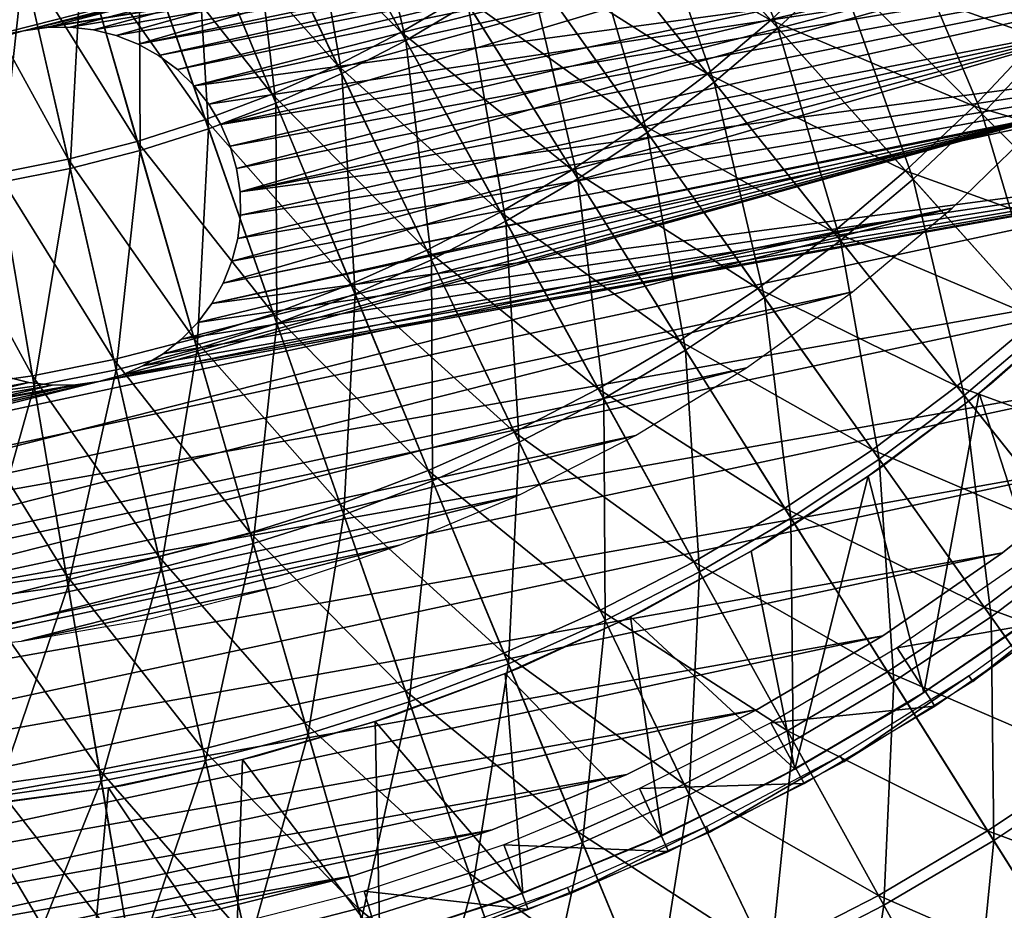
# Model space of a CAD drawing. Header units: millimetres. Extents: x -63 to 63, y -63 to 63.
# Tile 53 of 107: x 3 to 17, y -28 to -16. Entities that reach past the tile are written whole.
import ezdxf

# ---------------------------------------------------------------- set-up
doc = ezdxf.new("R2010")
doc.units = ezdxf.units.MM
doc.header["$LTSCALE"] = 106.095679
for name, color, linetype in [('12', 7, 'CONTINUOUS'), ('14', 7, 'CONTINUOUS'), ('16', 7, 'CONTINUOUS'), ('18', 7, 'CONTINUOUS'), ('2', 7, 'CONTINUOUS'), ('21', 7, 'CONTINUOUS'), ('24', 7, 'CONTINUOUS'), ('25', 7, 'CONTINUOUS'), ('4', 7, 'CONTINUOUS'), ('6', 7, 'CONTINUOUS')]:
    doc.layers.add(name, color=color, linetype=linetype)

msp = doc.modelspace()

# ---------------------------------------------------------------- linework, layer by layer
at = {"layer": '12', "linetype": 'Continuous'}
for points in [[(7.387, -13.366, 14.473), (8.125, -12.931, 14.473), (8.831, -15.978, 13.614), (7.387, -13.366, 14.473)], [(8.831, -15.978, 13.614), (8.125, -12.931, 14.473), (9.713, -15.457, 13.614), (8.831, -15.978, 13.614)], [(12.165, -13.612, 13.614), (12.909, -12.909, 13.614), (14.121, -15.801, 12.603), (12.165, -13.612, 13.614)], [(14.121, -15.801, 12.603), (12.909, -12.909, 13.614), (14.985, -14.985, 12.603), (14.121, -15.801, 12.603)], [(15.801, -14.121, 12.603), (16.568, -13.213, 12.603), (17.949, -16.04, 11.442), (15.801, -14.121, 12.603)], [(17.949, -16.04, 11.442), (16.568, -13.213, 12.603), (18.82, -15.009, 11.442), (17.949, -16.04, 11.442)], [(6.626, -13.759, 14.473), (7.387, -13.366, 14.473), (7.921, -16.448, 13.614), (6.626, -13.759, 14.473)], [(7.921, -16.448, 13.614), (7.387, -13.366, 14.473), (8.831, -15.978, 13.614), (7.921, -16.448, 13.614)], [(11.382, -14.273, 13.614), (12.165, -13.612, 13.614), (13.213, -16.568, 12.603), (11.382, -14.273, 13.614)], [(13.213, -16.568, 12.603), (12.165, -13.612, 13.614), (14.121, -15.801, 12.603), (13.213, -16.568, 12.603)], [(5.844, -14.109, 14.473), (6.626, -13.759, 14.473), (6.986, -16.866, 13.614), (5.844, -14.109, 14.473)], [(6.986, -16.866, 13.614), (6.626, -13.759, 14.473), (7.921, -16.448, 13.614), (6.986, -16.866, 13.614)], [(5.044, -14.415, 14.473), (5.844, -14.109, 14.473), (6.029, -17.231, 13.614), (5.044, -14.415, 14.473)], [(6.029, -17.231, 13.614), (5.844, -14.109, 14.473), (6.986, -16.866, 13.614), (6.029, -17.231, 13.614)], [(14.985, -14.985, 12.603), (15.801, -14.121, 12.603), (17.022, -17.022, 11.442), (14.985, -14.985, 12.603)], [(17.022, -17.022, 11.442), (15.801, -14.121, 12.603), (17.949, -16.04, 11.442), (17.022, -17.022, 11.442)], [(10.564, -14.889, 13.614), (11.382, -14.273, 13.614), (12.263, -17.283, 12.603), (10.564, -14.889, 13.614)], [(12.263, -17.283, 12.603), (11.382, -14.273, 13.614), (13.213, -16.568, 12.603), (12.263, -17.283, 12.603)], [(4.228, -14.675, 14.473), (5.044, -14.415, 14.473), (5.054, -17.542, 13.614), (4.228, -14.675, 14.473)], [(5.054, -17.542, 13.614), (5.044, -14.415, 14.473), (6.029, -17.231, 13.614), (5.054, -17.542, 13.614)], [(3.398, -14.889, 14.473), (4.228, -14.675, 14.473), (4.062, -17.798, 13.614), (3.398, -14.889, 14.473)], [(4.062, -17.798, 13.614), (4.228, -14.675, 14.473), (5.054, -17.542, 13.614), (4.062, -17.798, 13.614)], [(2.558, -15.056, 14.473), (3.398, -14.889, 14.473), (3.058, -17.998, 13.614), (2.558, -15.056, 14.473)], [(3.058, -17.998, 13.614), (3.398, -14.889, 14.473), (4.062, -17.798, 13.614), (3.058, -17.998, 13.614)], [(9.713, -15.457, 13.614), (10.564, -14.889, 13.614), (11.275, -17.943, 12.603), (9.713, -15.457, 13.614)], [(11.275, -17.943, 12.603), (10.564, -14.889, 13.614), (12.263, -17.283, 12.603), (11.275, -17.943, 12.603)], [(14.121, -15.801, 12.603), (14.985, -14.985, 12.603), (16.04, -17.949, 11.442), (14.121, -15.801, 12.603)], [(16.04, -17.949, 11.442), (14.985, -14.985, 12.603), (17.022, -17.022, 11.442), (16.04, -17.949, 11.442)], [(8.831, -15.978, 13.614), (9.713, -15.457, 13.614), (10.251, -18.547, 12.603), (8.831, -15.978, 13.614)], [(10.251, -18.547, 12.603), (9.713, -15.457, 13.614), (11.275, -17.943, 12.603), (10.251, -18.547, 12.603)], [(13.213, -16.568, 12.603), (14.121, -15.801, 12.603), (15.009, -18.82, 11.442), (13.213, -16.568, 12.603)], [(15.009, -18.82, 11.442), (14.121, -15.801, 12.603), (16.04, -17.949, 11.442), (15.009, -18.82, 11.442)], [(7.921, -16.448, 13.614), (8.831, -15.978, 13.614), (9.195, -19.093, 12.603), (7.921, -16.448, 13.614)], [(9.195, -19.093, 12.603), (8.831, -15.978, 13.614), (10.251, -18.547, 12.603), (9.195, -19.093, 12.603)], [(17.022, -17.022, 11.442), (17.949, -16.04, 11.442), (19.014, -19.014, 10.136), (17.022, -17.022, 11.442)], [(6.986, -16.866, 13.614), (7.921, -16.448, 13.614), (8.11, -19.579, 12.603), (6.986, -16.866, 13.614)], [(8.11, -19.579, 12.603), (7.921, -16.448, 13.614), (9.195, -19.093, 12.603), (8.11, -19.579, 12.603)], [(12.263, -17.283, 12.603), (13.213, -16.568, 12.603), (13.93, -19.632, 11.442), (12.263, -17.283, 12.603)], [(13.93, -19.632, 11.442), (13.213, -16.568, 12.603), (15.009, -18.82, 11.442), (13.93, -19.632, 11.442)], [(6.029, -17.231, 13.614), (6.986, -16.866, 13.614), (6.999, -20.002, 12.603), (6.029, -17.231, 13.614)], [(6.999, -20.002, 12.603), (6.986, -16.866, 13.614), (8.11, -19.579, 12.603), (6.999, -20.002, 12.603)], [(16.04, -17.949, 11.442), (17.022, -17.022, 11.442), (17.918, -20.05, 10.136), (16.04, -17.949, 11.442)], [(17.918, -20.05, 10.136), (17.022, -17.022, 11.442), (19.014, -19.014, 10.136), (17.918, -20.05, 10.136)], [(5.054, -17.542, 13.614), (6.029, -17.231, 13.614), (5.867, -20.363, 12.603), (5.054, -17.542, 13.614)], [(5.867, -20.363, 12.603), (6.029, -17.231, 13.614), (6.999, -20.002, 12.603), (5.867, -20.363, 12.603)], [(11.275, -17.943, 12.603), (12.263, -17.283, 12.603), (12.807, -20.382, 11.442), (11.275, -17.943, 12.603)], [(12.807, -20.382, 11.442), (12.263, -17.283, 12.603), (13.93, -19.632, 11.442), (12.807, -20.382, 11.442)], [(4.062, -17.798, 13.614), (5.054, -17.542, 13.614), (4.716, -20.66, 12.603), (4.062, -17.798, 13.614)], [(4.716, -20.66, 12.603), (5.054, -17.542, 13.614), (5.867, -20.363, 12.603), (4.716, -20.66, 12.603)], [(3.058, -17.998, 13.614), (4.062, -17.798, 13.614), (3.55, -20.892, 12.603), (3.058, -17.998, 13.614)], [(3.55, -20.892, 12.603), (4.062, -17.798, 13.614), (4.716, -20.66, 12.603), (3.55, -20.892, 12.603)], [(2.373, -21.058, 12.603), (3.058, -17.998, 13.614), (3.55, -20.892, 12.603), (2.373, -21.058, 12.603)], [(10.251, -18.547, 12.603), (11.275, -17.943, 12.603), (11.644, -21.068, 11.442), (10.251, -18.547, 12.603)], [(11.644, -21.068, 11.442), (11.275, -17.943, 12.603), (12.807, -20.382, 11.442), (11.644, -21.068, 11.442)], [(15.009, -18.82, 11.442), (16.04, -17.949, 11.442), (16.765, -21.023, 10.136), (15.009, -18.82, 11.442)], [(16.765, -21.023, 10.136), (16.04, -17.949, 11.442), (17.918, -20.05, 10.136), (16.765, -21.023, 10.136)], [(9.195, -19.093, 12.603), (10.251, -18.547, 12.603), (10.444, -21.688, 11.442), (9.195, -19.093, 12.603)], [(10.444, -21.688, 11.442), (10.251, -18.547, 12.603), (11.644, -21.068, 11.442), (10.444, -21.688, 11.442)], [(13.93, -19.632, 11.442), (15.009, -18.82, 11.442), (15.56, -21.93, 10.136), (13.93, -19.632, 11.442)], [(15.56, -21.93, 10.136), (15.009, -18.82, 11.442), (16.765, -21.023, 10.136), (15.56, -21.93, 10.136)], [(8.11, -19.579, 12.603), (9.195, -19.093, 12.603), (9.212, -22.24, 11.442), (8.11, -19.579, 12.603)], [(9.212, -22.24, 11.442), (9.195, -19.093, 12.603), (10.444, -21.688, 11.442), (9.212, -22.24, 11.442)], [(6.999, -20.002, 12.603), (8.11, -19.579, 12.603), (7.951, -22.721, 11.442), (6.999, -20.002, 12.603)], [(7.951, -22.721, 11.442), (8.11, -19.579, 12.603), (9.212, -22.24, 11.442), (7.951, -22.721, 11.442)], [(12.807, -20.382, 11.442), (13.93, -19.632, 11.442), (14.306, -22.768, 10.136), (12.807, -20.382, 11.442)], [(14.306, -22.768, 10.136), (13.93, -19.632, 11.442), (15.56, -21.93, 10.136), (14.306, -22.768, 10.136)], [(5.867, -20.363, 12.603), (6.999, -20.002, 12.603), (6.664, -23.131, 11.442), (5.867, -20.363, 12.603)], [(6.664, -23.131, 11.442), (6.999, -20.002, 12.603), (7.951, -22.721, 11.442), (6.664, -23.131, 11.442)], [(16.765, -21.023, 10.136), (17.918, -20.05, 10.136), (18.478, -23.17, 8.688), (16.765, -21.023, 10.136)], [(4.716, -20.66, 12.603), (5.867, -20.363, 12.603), (5.357, -23.469, 11.442), (4.716, -20.66, 12.603)], [(5.357, -23.469, 11.442), (5.867, -20.363, 12.603), (6.664, -23.131, 11.442), (5.357, -23.469, 11.442)], [(11.644, -21.068, 11.442), (12.807, -20.382, 11.442), (13.007, -23.534, 10.136), (11.644, -21.068, 11.442)], [(13.007, -23.534, 10.136), (12.807, -20.382, 11.442), (14.306, -22.768, 10.136), (13.007, -23.534, 10.136)], [(3.55, -20.892, 12.603), (4.716, -20.66, 12.603), (4.032, -23.732, 11.442), (3.55, -20.892, 12.603)], [(4.032, -23.732, 11.442), (4.716, -20.66, 12.603), (5.357, -23.469, 11.442), (4.032, -23.732, 11.442)], [(2.373, -21.058, 12.603), (3.55, -20.892, 12.603), (2.695, -23.921, 11.442), (2.373, -21.058, 12.603)], [(2.695, -23.921, 11.442), (3.55, -20.892, 12.603), (4.032, -23.732, 11.442), (2.695, -23.921, 11.442)], [(10.444, -21.688, 11.442), (11.644, -21.068, 11.442), (11.667, -24.226, 10.136), (10.444, -21.688, 11.442)], [(11.667, -24.226, 10.136), (11.644, -21.068, 11.442), (13.007, -23.534, 10.136), (11.667, -24.226, 10.136)], [(15.56, -21.93, 10.136), (16.765, -21.023, 10.136), (17.149, -24.17, 8.688), (15.56, -21.93, 10.136)], [(17.149, -24.17, 8.688), (16.765, -21.023, 10.136), (18.478, -23.17, 8.688), (17.149, -24.17, 8.688)], [(9.212, -22.24, 11.442), (10.444, -21.688, 11.442), (10.29, -24.842, 10.136), (9.212, -22.24, 11.442)], [(10.29, -24.842, 10.136), (10.444, -21.688, 11.442), (11.667, -24.226, 10.136), (10.29, -24.842, 10.136)], [(14.306, -22.768, 10.136), (15.56, -21.93, 10.136), (15.767, -25.093, 8.688), (14.306, -22.768, 10.136)], [(15.767, -25.093, 8.688), (15.56, -21.93, 10.136), (17.149, -24.17, 8.688), (15.767, -25.093, 8.688)], [(7.951, -22.721, 11.442), (9.212, -22.24, 11.442), (8.881, -25.38, 10.136), (7.951, -22.721, 11.442)], [(8.881, -25.38, 10.136), (9.212, -22.24, 11.442), (10.29, -24.842, 10.136), (8.881, -25.38, 10.136)], [(6.664, -23.131, 11.442), (7.951, -22.721, 11.442), (7.444, -25.838, 10.136), (6.664, -23.131, 11.442)], [(7.444, -25.838, 10.136), (7.951, -22.721, 11.442), (8.881, -25.38, 10.136), (7.444, -25.838, 10.136)], [(13.007, -23.534, 10.136), (14.306, -22.768, 10.136), (14.335, -25.938, 8.688), (13.007, -23.534, 10.136)], [(14.335, -25.938, 8.688), (14.306, -22.768, 10.136), (15.767, -25.093, 8.688), (14.335, -25.938, 8.688)], [(5.357, -23.469, 11.442), (6.664, -23.131, 11.442), (5.983, -26.215, 10.136), (5.357, -23.469, 11.442)], [(5.983, -26.215, 10.136), (6.664, -23.131, 11.442), (7.444, -25.838, 10.136), (5.983, -26.215, 10.136)], [(17.149, -24.17, 8.688), (18.478, -23.17, 8.688), (18.694, -26.346, 7.1), (17.149, -24.17, 8.688)], [(4.032, -23.732, 11.442), (5.357, -23.469, 11.442), (4.504, -26.509, 10.136), (4.032, -23.732, 11.442)], [(4.504, -26.509, 10.136), (5.357, -23.469, 11.442), (5.983, -26.215, 10.136), (4.504, -26.509, 10.136)], [(11.667, -24.226, 10.136), (13.007, -23.534, 10.136), (12.859, -26.701, 8.688), (11.667, -24.226, 10.136)], [(12.859, -26.701, 8.688), (13.007, -23.534, 10.136), (14.335, -25.938, 8.688), (12.859, -26.701, 8.688)], [(2.695, -23.921, 11.442), (4.032, -23.732, 11.442), (3.011, -26.72, 10.136), (2.695, -23.921, 11.442)], [(3.011, -26.72, 10.136), (4.032, -23.732, 11.442), (4.504, -26.509, 10.136), (3.011, -26.72, 10.136)], [(15.767, -25.093, 8.688), (17.149, -24.17, 8.688), (17.187, -27.353, 7.1), (15.767, -25.093, 8.688)], [(17.187, -27.353, 7.1), (17.149, -24.17, 8.688), (18.694, -26.346, 7.1), (17.187, -27.353, 7.1)], [(10.29, -24.842, 10.136), (11.667, -24.226, 10.136), (11.341, -27.38, 8.688), (10.29, -24.842, 10.136)], [(11.341, -27.38, 8.688), (11.667, -24.226, 10.136), (12.859, -26.701, 8.688), (11.341, -27.38, 8.688)], [(8.881, -25.38, 10.136), (10.29, -24.842, 10.136), (9.788, -27.973, 8.688), (8.881, -25.38, 10.136)], [(9.788, -27.973, 8.688), (10.29, -24.842, 10.136), (11.341, -27.38, 8.688), (9.788, -27.973, 8.688)], [(14.335, -25.938, 8.688), (15.767, -25.093, 8.688), (15.626, -28.274, 7.1), (14.335, -25.938, 8.688)], [(15.626, -28.274, 7.1), (15.767, -25.093, 8.688), (17.187, -27.353, 7.1), (15.626, -28.274, 7.1)], [(7.444, -25.838, 10.136), (8.881, -25.38, 10.136), (8.204, -28.478, 8.688), (7.444, -25.838, 10.136)], [(8.204, -28.478, 8.688), (8.881, -25.38, 10.136), (9.788, -27.973, 8.688), (8.204, -28.478, 8.688)], [(5.983, -26.215, 10.136), (7.444, -25.838, 10.136), (6.595, -28.893, 8.688), (5.983, -26.215, 10.136)], [(6.595, -28.893, 8.688), (7.444, -25.838, 10.136), (8.204, -28.478, 8.688), (6.595, -28.893, 8.688)], [(12.859, -26.701, 8.688), (14.335, -25.938, 8.688), (14.016, -29.106, 7.1), (12.859, -26.701, 8.688)], [(14.016, -29.106, 7.1), (14.335, -25.938, 8.688), (15.626, -28.274, 7.1), (14.016, -29.106, 7.1)], [(4.504, -26.509, 10.136), (5.983, -26.215, 10.136), (4.964, -29.217, 8.688), (4.504, -26.509, 10.136)], [(4.964, -29.217, 8.688), (5.983, -26.215, 10.136), (6.595, -28.893, 8.688), (4.964, -29.217, 8.688)], [(17.187, -27.353, 7.1), (18.694, -26.346, 7.1), (18.562, -29.541, 5.378), (17.187, -27.353, 7.1)], [(3.011, -26.72, 10.136), (4.504, -26.509, 10.136), (3.318, -29.45, 8.688), (3.011, -26.72, 10.136)], [(3.318, -29.45, 8.688), (4.504, -26.509, 10.136), (4.964, -29.217, 8.688), (3.318, -29.45, 8.688)], [(11.341, -27.38, 8.688), (12.859, -26.701, 8.688), (12.362, -29.846, 7.1), (11.341, -27.38, 8.688)], [(12.362, -29.846, 7.1), (12.859, -26.701, 8.688), (14.016, -29.106, 7.1), (12.362, -29.846, 7.1)], [(9.788, -27.973, 8.688), (11.341, -27.38, 8.688), (10.67, -30.492, 7.1), (9.788, -27.973, 8.688)], [(10.67, -30.492, 7.1), (11.341, -27.38, 8.688), (12.362, -29.846, 7.1), (10.67, -30.492, 7.1)], [(15.626, -28.274, 7.1), (17.187, -27.353, 7.1), (16.876, -30.535, 5.378), (15.626, -28.274, 7.1)], [(16.876, -30.535, 5.378), (17.187, -27.353, 7.1), (18.562, -29.541, 5.378), (16.876, -30.535, 5.378)], [(8.204, -28.478, 8.688), (9.788, -27.973, 8.688), (8.943, -31.042, 7.1), (8.204, -28.478, 8.688)], [(8.943, -31.042, 7.1), (9.788, -27.973, 8.688), (10.67, -30.492, 7.1), (8.943, -31.042, 7.1)], [(14.016, -29.106, 7.1), (15.626, -28.274, 7.1), (15.138, -31.434, 5.378), (14.016, -29.106, 7.1)], [(15.138, -31.434, 5.378), (15.626, -28.274, 7.1), (16.876, -30.535, 5.378), (15.138, -31.434, 5.378)]]:
    msp.add_3dface(points, dxfattribs=at)
at = {"layer": '14', "color": 251, "linetype": 'Continuous', "true_color": 0x4c4c4c}
for points in [[(17.959, -24.026, -236), (17.761, -24.178, -36), (16.196, -25.248, -236), (17.959, -24.026, -236)], [(17.761, -24.178, -36), (15.997, -25.379, -36), (16.196, -25.248, -236), (17.761, -24.178, -36)], [(16.196, -25.248, -236), (15.997, -25.379, -36), (14.361, -26.338, -236), (16.196, -25.248, -236)], [(15.997, -25.379, -36), (14.153, -26.452, -36), (14.361, -26.338, -236), (15.997, -25.379, -36)], [(14.361, -26.338, -236), (14.153, -26.452, -36), (12.468, -27.285, -236), (14.361, -26.338, -236)], [(14.153, -26.452, -36), (12.24, -27.389, -36), (12.468, -27.285, -236), (14.153, -26.452, -36)], [(12.468, -27.285, -236), (12.24, -27.389, -36), (10.493, -28.102, -236), (12.468, -27.285, -236)], [(12.24, -27.389, -36), (10.268, -28.188, -36), (10.493, -28.102, -236), (12.24, -27.389, -36)], [(10.493, -28.102, -236), (10.268, -28.188, -36), (8.464, -28.779, -236), (10.493, -28.102, -236)], [(10.268, -28.188, -36), (8.245, -28.845, -36), (8.464, -28.779, -236), (10.268, -28.188, -36)]]:
    msp.add_3dface(points, dxfattribs=at)
at = {"layer": '16', "color": 251, "linetype": 'Continuous', "true_color": 0x4c4c4c}
for points in [[(18.613, -19.559, -36), (18.455, -19.708, -236), (17.145, -20.858, -36), (18.613, -19.559, -36)], [(18.455, -19.708, -236), (16.981, -20.99, -236), (17.145, -20.858, -36), (18.455, -19.708, -236)], [(16.981, -20.99, -236), (15.402, -22.172, -236), (15.583, -22.05, -36), (16.981, -20.99, -236)], [(17.145, -20.858, -36), (16.981, -20.99, -236), (15.583, -22.05, -36), (17.145, -20.858, -36)], [(15.583, -22.05, -36), (15.402, -22.172, -236), (13.937, -23.125, -36), (15.583, -22.05, -36)], [(15.402, -22.172, -236), (13.742, -23.239, -236), (13.937, -23.125, -36), (15.402, -22.172, -236)], [(13.937, -23.125, -36), (13.742, -23.239, -236), (12.219, -24.077, -36), (13.937, -23.125, -36)], [(13.742, -23.239, -236), (12.026, -24.174, -236), (12.219, -24.077, -36), (13.742, -23.239, -236)], [(12.026, -24.174, -236), (10.244, -24.98, -236), (10.438, -24.901, -36), (12.026, -24.174, -236)], [(12.219, -24.077, -36), (12.026, -24.174, -236), (10.438, -24.901, -36), (12.219, -24.077, -36)], [(10.438, -24.901, -36), (10.244, -24.98, -236), (8.603, -25.593, -36), (10.438, -24.901, -36)], [(10.244, -24.98, -236), (8.396, -25.659, -236), (8.603, -25.593, -36), (10.244, -24.98, -236)], [(8.603, -25.593, -36), (8.396, -25.659, -236), (6.723, -26.15, -36), (8.603, -25.593, -36)], [(8.396, -25.659, -236), (6.51, -26.203, -236), (6.723, -26.15, -36), (8.396, -25.659, -236)], [(6.723, -26.15, -36), (6.51, -26.203, -236), (4.808, -26.569, -36), (6.723, -26.15, -36)], [(6.51, -26.203, -236), (4.605, -26.604, -236), (4.808, -26.569, -36), (6.51, -26.203, -236)], [(4.808, -26.569, -36), (4.605, -26.604, -236), (2.868, -26.847, -36), (4.808, -26.569, -36)], [(4.605, -26.604, -236), (2.658, -26.866, -236), (2.868, -26.847, -36), (4.605, -26.604, -236)]]:
    msp.add_3dface(points, dxfattribs=at)
at = {"layer": '18', "color": 251, "linetype": 'Continuous', "true_color": 0x4c4c4c}
for points in [[(17.959, -24.026, -236), (16.981, -20.99, -236), (18.455, -19.708, -236), (17.959, -24.026, -236)], [(16.196, -25.248, -236), (15.402, -22.172, -236), (16.981, -20.99, -236), (16.196, -25.248, -236)], [(17.959, -24.026, -236), (16.196, -25.248, -236), (16.981, -20.99, -236), (17.959, -24.026, -236)], [(14.361, -26.338, -236), (13.742, -23.239, -236), (15.402, -22.172, -236), (14.361, -26.338, -236)], [(16.196, -25.248, -236), (14.361, -26.338, -236), (15.402, -22.172, -236), (16.196, -25.248, -236)], [(14.361, -26.338, -236), (12.026, -24.174, -236), (13.742, -23.239, -236), (14.361, -26.338, -236)], [(12.468, -27.285, -236), (10.244, -24.98, -236), (12.026, -24.174, -236), (12.468, -27.285, -236)], [(14.361, -26.338, -236), (12.468, -27.285, -236), (12.026, -24.174, -236), (14.361, -26.338, -236)], [(10.493, -28.102, -236), (8.396, -25.659, -236), (10.244, -24.98, -236), (10.493, -28.102, -236)], [(12.468, -27.285, -236), (10.493, -28.102, -236), (10.244, -24.98, -236), (12.468, -27.285, -236)], [(8.464, -28.779, -236), (6.51, -26.203, -236), (8.396, -25.659, -236), (8.464, -28.779, -236)], [(10.493, -28.102, -236), (8.464, -28.779, -236), (8.396, -25.659, -236), (10.493, -28.102, -236)], [(6.41, -29.307, -236), (4.605, -26.604, -236), (6.51, -26.203, -236), (6.41, -29.307, -236)], [(8.464, -28.779, -236), (6.41, -29.307, -236), (6.51, -26.203, -236), (8.464, -28.779, -236)], [(4.324, -29.685, -236), (2.658, -26.866, -236), (4.605, -26.604, -236), (4.324, -29.685, -236)], [(6.41, -29.307, -236), (4.324, -29.685, -236), (4.605, -26.604, -236), (6.41, -29.307, -236)], [(4.324, -29.685, -236), (2.199, -29.917, -236), (2.658, -26.866, -236), (4.324, -29.685, -236)]]:
    msp.add_3dface(points, dxfattribs=at)
at = {"layer": '2', "color": 4, "linetype": 'Continuous'}
for points in [[(17.533, -23.421, -0.193), (15.817, -24.612, -0.193), (18.124, -24.211, -29.793), (17.533, -23.421, -0.193)], [(18.124, -24.211, -29.793), (15.817, -24.612, -0.193), (16.351, -25.442, -29.793), (18.124, -24.211, -29.793)], [(15.817, -24.612, -0.193), (14.021, -25.678, -0.193), (16.351, -25.442, -29.793), (15.817, -24.612, -0.193)], [(16.351, -25.442, -29.793), (14.021, -25.678, -0.193), (14.494, -26.544, -29.793), (16.351, -25.442, -29.793)], [(14.021, -25.678, -0.193), (12.154, -26.613, -0.193), (14.494, -26.544, -29.793), (14.021, -25.678, -0.193)], [(14.494, -26.544, -29.793), (12.154, -26.613, -0.193), (12.563, -27.51, -29.793), (14.494, -26.544, -29.793)], [(12.154, -26.613, -0.193), (10.224, -27.412, -0.193), (12.563, -27.51, -29.793), (12.154, -26.613, -0.193)], [(10.224, -27.412, -0.193), (8.242, -28.071, -0.193), (10.569, -28.336, -29.793), (10.224, -27.412, -0.193)], [(12.563, -27.51, -29.793), (10.224, -27.412, -0.193), (10.569, -28.336, -29.793), (12.563, -27.51, -29.793)], [(8.242, -28.071, -0.193), (6.219, -28.588, -0.193), (8.52, -29.018, -29.793), (8.242, -28.071, -0.193)], [(10.569, -28.336, -29.793), (8.242, -28.071, -0.193), (8.52, -29.018, -29.793), (10.569, -28.336, -29.793)]]:
    msp.add_3dface(points, dxfattribs=at)
at = {"layer": '21', "linetype": 'Continuous'}
for points in [[(22.92, -9.341, -201), (23.554, -7.602, -201), (-17.069, -17.922, -201), (22.92, -9.341, -201)], [(-17.069, -17.922, -201), (23.554, -7.602, -201), (2.728, -12.711, -201), (-17.069, -17.922, -201)], [(-15.682, -19.148, -201), (22.92, -9.341, -201), (-17.069, -17.922, -201), (-15.682, -19.148, -201)], [(22.157, -11.028, -201), (22.92, -9.341, -201), (-15.682, -19.148, -201), (22.157, -11.028, -201)], [(-14.207, -20.266, -201), (22.157, -11.028, -201), (-15.682, -19.148, -201), (-14.207, -20.266, -201)], [(22.157, -11.028, -201), (-14.207, -20.266, -201), (3.399, -15.839, -201), (22.157, -11.028, -201)], [(3.729, -15.791, -201), (22.157, -11.028, -201), (3.399, -15.839, -201), (3.729, -15.791, -201)], [(4.063, -15.786, -201), (22.157, -11.028, -201), (3.729, -15.791, -201), (4.063, -15.786, -201)], [(4.394, -15.824, -201), (22.157, -11.028, -201), (4.063, -15.786, -201), (4.394, -15.824, -201)], [(4.717, -15.906, -201), (22.157, -11.028, -201), (4.394, -15.824, -201), (4.717, -15.906, -201)], [(5.027, -16.029, -201), (22.157, -11.028, -201), (4.717, -15.906, -201), (5.027, -16.029, -201)], [(21.271, -12.653, -201), (22.157, -11.028, -201), (5.027, -16.029, -201), (21.271, -12.653, -201)], [(5.319, -16.191, -201), (21.271, -12.653, -201), (5.027, -16.029, -201), (5.319, -16.191, -201)], [(5.586, -16.39, -201), (21.271, -12.653, -201), (5.319, -16.191, -201), (5.586, -16.39, -201)], [(5.826, -16.623, -201), (21.271, -12.653, -201), (5.586, -16.39, -201), (5.826, -16.623, -201)], [(6.033, -16.884, -201), (21.271, -12.653, -201), (5.826, -16.623, -201), (6.033, -16.884, -201)], [(6.204, -17.171, -201), (21.271, -12.653, -201), (6.033, -16.884, -201), (6.204, -17.171, -201)], [(20.266, -14.207, -201), (21.271, -12.653, -201), (6.204, -17.171, -201), (20.266, -14.207, -201)], [(6.336, -17.477, -201), (20.266, -14.207, -201), (6.204, -17.171, -201), (6.336, -17.477, -201)], [(6.427, -17.798, -201), (20.266, -14.207, -201), (6.336, -17.477, -201), (6.427, -17.798, -201)], [(6.476, -18.128, -201), (20.266, -14.207, -201), (6.427, -17.798, -201), (6.476, -18.128, -201)], [(19.148, -15.682, -201), (20.266, -14.207, -201), (6.476, -18.128, -201), (19.148, -15.682, -201)], [(17.922, -17.069, -201), (19.148, -15.682, -201), (6.238, -19.426, -201), (17.922, -17.069, -201)], [(6.238, -19.426, -201), (19.148, -15.682, -201), (6.361, -19.116, -201), (6.238, -19.426, -201)], [(6.361, -19.116, -201), (19.148, -15.682, -201), (6.442, -18.792, -201), (6.361, -19.116, -201)], [(6.442, -18.792, -201), (19.148, -15.682, -201), (6.481, -18.461, -201), (6.442, -18.792, -201)], [(6.481, -18.461, -201), (19.148, -15.682, -201), (6.476, -18.128, -201), (6.481, -18.461, -201)], [(3.399, -15.839, -201), (-14.207, -20.266, -201), (3.078, -15.931, -201), (3.399, -15.839, -201)], [(16.597, -18.361, -201), (17.922, -17.069, -201), (4.469, -20.826, -201), (16.597, -18.361, -201)], [(4.469, -20.826, -201), (17.922, -17.069, -201), (4.79, -20.735, -201), (4.469, -20.826, -201)], [(4.79, -20.735, -201), (17.922, -17.069, -201), (5.096, -20.602, -201), (4.79, -20.735, -201)], [(5.096, -20.602, -201), (17.922, -17.069, -201), (5.382, -20.431, -201), (5.096, -20.602, -201)], [(5.382, -20.431, -201), (17.922, -17.069, -201), (5.644, -20.224, -201), (5.382, -20.431, -201)], [(5.644, -20.224, -201), (17.922, -17.069, -201), (5.876, -19.985, -201), (5.644, -20.224, -201)], [(5.876, -19.985, -201), (17.922, -17.069, -201), (6.075, -19.717, -201), (5.876, -19.985, -201)], [(6.075, -19.717, -201), (17.922, -17.069, -201), (6.238, -19.426, -201), (6.075, -19.717, -201)], [(-5.821, -24.056, -201), (16.597, -18.361, -201), (-7.602, -23.554, -201), (-5.821, -24.056, -201)], [(-7.602, -23.554, -201), (16.597, -18.361, -201), (4.469, -20.826, -201), (-7.602, -23.554, -201)], [(15.178, -19.549, -201), (16.597, -18.361, -201), (-5.821, -24.056, -201), (15.178, -19.549, -201)], [(-4.007, -24.424, -201), (15.178, -19.549, -201), (-5.821, -24.056, -201), (-4.007, -24.424, -201)], [(13.675, -20.629, -201), (15.178, -19.549, -201), (-4.007, -24.424, -201), (13.675, -20.629, -201)], [(-2.171, -24.655, -201), (13.675, -20.629, -201), (-4.007, -24.424, -201), (-2.171, -24.655, -201)], [(12.095, -21.593, -201), (13.675, -20.629, -201), (-2.171, -24.655, -201), (12.095, -21.593, -201)], [(3.151, -20.759, -201), (-7.602, -23.554, -201), (3.474, -20.841, -201), (3.151, -20.759, -201)], [(4.139, -20.874, -201), (-7.602, -23.554, -201), (4.469, -20.826, -201), (4.139, -20.874, -201)], [(3.474, -20.841, -201), (-7.602, -23.554, -201), (3.806, -20.879, -201), (3.474, -20.841, -201)], [(3.806, -20.879, -201), (-7.602, -23.554, -201), (4.139, -20.874, -201), (3.806, -20.879, -201)], [(-0.322, -24.748, -201), (12.095, -21.593, -201), (-2.171, -24.655, -201), (-0.322, -24.748, -201)], [(10.448, -22.437, -201), (12.095, -21.593, -201), (-0.322, -24.748, -201), (10.448, -22.437, -201)], [(1.528, -24.703, -201), (10.448, -22.437, -201), (-0.322, -24.748, -201), (1.528, -24.703, -201)], [(8.742, -23.155, -201), (10.448, -22.437, -201), (1.528, -24.703, -201), (8.742, -23.155, -201)], [(3.37, -24.519, -201), (8.742, -23.155, -201), (1.528, -24.703, -201), (3.37, -24.519, -201)], [(6.987, -23.743, -201), (8.742, -23.155, -201), (3.37, -24.519, -201), (6.987, -23.743, -201)], [(5.193, -24.199, -201), (6.987, -23.743, -201), (3.37, -24.519, -201), (5.193, -24.199, -201)]]:
    msp.add_3dface(points, dxfattribs=at)
at = {"layer": '24', "linetype": 'Continuous'}
for points in [[(-21.97, -18.929, -238), (2.728, -12.711, -238), (27.802, -8.248, -238), (-21.97, -18.929, -238)], [(27.143, -10.211, -238), (-21.97, -18.929, -238), (27.802, -8.248, -238), (27.143, -10.211, -238)], [(-20.564, -20.448, -238), (-21.97, -18.929, -238), (27.143, -10.211, -238), (-20.564, -20.448, -238)], [(-20.564, -20.448, -238), (27.143, -10.211, -238), (3.399, -15.839, -238), (-20.564, -20.448, -238)], [(27.143, -10.211, -238), (26.345, -12.121, -238), (3.399, -15.839, -238), (27.143, -10.211, -238)], [(3.399, -15.839, -238), (26.345, -12.121, -238), (3.729, -15.791, -238), (3.399, -15.839, -238)], [(3.729, -15.791, -238), (26.345, -12.121, -238), (4.063, -15.786, -238), (3.729, -15.791, -238)], [(4.063, -15.786, -238), (26.345, -12.121, -238), (4.394, -15.824, -238), (4.063, -15.786, -238)], [(4.394, -15.824, -238), (26.345, -12.121, -238), (4.717, -15.906, -238), (4.394, -15.824, -238)], [(4.717, -15.906, -238), (26.345, -12.121, -238), (5.027, -16.029, -238), (4.717, -15.906, -238)], [(5.027, -16.029, -238), (26.345, -12.121, -238), (5.319, -16.191, -238), (5.027, -16.029, -238)], [(5.319, -16.191, -238), (26.345, -12.121, -238), (5.586, -16.39, -238), (5.319, -16.191, -238)], [(5.586, -16.39, -238), (26.345, -12.121, -238), (5.826, -16.623, -238), (5.586, -16.39, -238)], [(26.345, -12.121, -238), (25.413, -13.97, -238), (5.826, -16.623, -238), (26.345, -12.121, -238)], [(5.826, -16.623, -238), (25.413, -13.97, -238), (6.033, -16.884, -238), (5.826, -16.623, -238)], [(6.033, -16.884, -238), (25.413, -13.97, -238), (6.204, -17.171, -238), (6.033, -16.884, -238)], [(6.204, -17.171, -238), (25.413, -13.97, -238), (6.336, -17.477, -238), (6.204, -17.171, -238)], [(6.336, -17.477, -238), (25.413, -13.97, -238), (6.427, -17.798, -238), (6.336, -17.477, -238)], [(6.427, -17.798, -238), (25.413, -13.97, -238), (6.476, -18.128, -238), (6.427, -17.798, -238)], [(25.413, -13.97, -238), (24.352, -15.747, -238), (6.476, -18.128, -238), (25.413, -13.97, -238)], [(24.352, -15.747, -238), (23.167, -17.444, -238), (6.075, -19.717, -238), (24.352, -15.747, -238)], [(6.238, -19.426, -238), (24.352, -15.747, -238), (6.075, -19.717, -238), (6.238, -19.426, -238)], [(6.361, -19.116, -238), (24.352, -15.747, -238), (6.238, -19.426, -238), (6.361, -19.116, -238)], [(6.442, -18.792, -238), (24.352, -15.747, -238), (6.361, -19.116, -238), (6.442, -18.792, -238)], [(6.481, -18.461, -238), (24.352, -15.747, -238), (6.442, -18.792, -238), (6.481, -18.461, -238)], [(6.476, -18.128, -238), (24.352, -15.747, -238), (6.481, -18.461, -238), (6.476, -18.128, -238)], [(3.078, -15.931, -238), (-20.564, -20.448, -238), (3.399, -15.839, -238), (3.078, -15.931, -238)], [(21.863, -19.053, -238), (-13.97, -25.413, -238), (23.167, -17.444, -238), (21.863, -19.053, -238)], [(23.167, -17.444, -238), (-13.97, -25.413, -238), (4.469, -20.826, -238), (23.167, -17.444, -238)], [(4.79, -20.735, -238), (23.167, -17.444, -238), (4.469, -20.826, -238), (4.79, -20.735, -238)], [(5.096, -20.602, -238), (23.167, -17.444, -238), (4.79, -20.735, -238), (5.096, -20.602, -238)], [(5.382, -20.431, -238), (23.167, -17.444, -238), (5.096, -20.602, -238), (5.382, -20.431, -238)], [(5.644, -20.224, -238), (23.167, -17.444, -238), (5.382, -20.431, -238), (5.644, -20.224, -238)], [(5.876, -19.985, -238), (23.167, -17.444, -238), (5.644, -20.224, -238), (5.876, -19.985, -238)], [(6.075, -19.717, -238), (23.167, -17.444, -238), (5.876, -19.985, -238), (6.075, -19.717, -238)], [(-12.121, -26.345, -238), (-13.97, -25.413, -238), (21.863, -19.053, -238), (-12.121, -26.345, -238)], [(20.448, -20.564, -238), (-12.121, -26.345, -238), (21.863, -19.053, -238), (20.448, -20.564, -238)], [(-10.211, -27.143, -238), (-12.121, -26.345, -238), (20.448, -20.564, -238), (-10.211, -27.143, -238)], [(18.929, -21.97, -238), (-10.211, -27.143, -238), (20.448, -20.564, -238), (18.929, -21.97, -238)], [(3.474, -20.841, -238), (-15.747, -24.352, -238), (3.151, -20.759, -238), (3.474, -20.841, -238)], [(-13.97, -25.413, -238), (-15.747, -24.352, -238), (4.469, -20.826, -238), (-13.97, -25.413, -238)], [(4.469, -20.826, -238), (-15.747, -24.352, -238), (4.139, -20.874, -238), (4.469, -20.826, -238)], [(3.806, -20.879, -238), (-15.747, -24.352, -238), (3.474, -20.841, -238), (3.806, -20.879, -238)], [(4.139, -20.874, -238), (-15.747, -24.352, -238), (3.806, -20.879, -238), (4.139, -20.874, -238)], [(-8.248, -27.802, -238), (-10.211, -27.143, -238), (18.929, -21.97, -238), (-8.248, -27.802, -238)], [(17.314, -23.264, -238), (-8.248, -27.802, -238), (18.929, -21.97, -238), (17.314, -23.264, -238)], [(-6.244, -28.32, -238), (-8.248, -27.802, -238), (17.314, -23.264, -238), (-6.244, -28.32, -238)], [(15.61, -24.44, -238), (-6.244, -28.32, -238), (17.314, -23.264, -238), (15.61, -24.44, -238)], [(-4.208, -28.693, -238), (-6.244, -28.32, -238), (15.61, -24.44, -238), (-4.208, -28.693, -238)], [(13.827, -25.492, -238), (-4.208, -28.693, -238), (15.61, -24.44, -238), (13.827, -25.492, -238)], [(-2.15, -28.92, -238), (-4.208, -28.693, -238), (13.827, -25.492, -238), (-2.15, -28.92, -238)], [(11.973, -26.413, -238), (-2.15, -28.92, -238), (13.827, -25.492, -238), (11.973, -26.413, -238)], [(-0.082, -29, -238), (-2.15, -28.92, -238), (11.973, -26.413, -238), (-0.082, -29, -238)], [(10.058, -27.2, -238), (-0.082, -29, -238), (11.973, -26.413, -238), (10.058, -27.2, -238)], [(1.987, -28.932, -238), (-0.082, -29, -238), (10.058, -27.2, -238), (1.987, -28.932, -238)], [(8.092, -27.848, -238), (1.987, -28.932, -238), (10.058, -27.2, -238), (8.092, -27.848, -238)], [(4.046, -28.716, -238), (1.987, -28.932, -238), (8.092, -27.848, -238), (4.046, -28.716, -238)], [(6.085, -28.354, -238), (4.046, -28.716, -238), (8.092, -27.848, -238), (6.085, -28.354, -238)]]:
    msp.add_3dface(points, dxfattribs=at)
at = {"layer": '25', "linetype": 'Continuous'}
for points in [[(17.314, -23.264, -238), (18.929, -21.97, -238), (17.314, -23.264, -236), (17.314, -23.264, -238)], [(17.314, -23.264, -236), (18.929, -21.97, -238), (18.929, -21.97, -236), (17.314, -23.264, -236)], [(15.61, -24.44, -238), (17.314, -23.264, -238), (15.61, -24.44, -236), (15.61, -24.44, -238)], [(15.61, -24.44, -236), (17.314, -23.264, -238), (17.314, -23.264, -236), (15.61, -24.44, -236)], [(13.827, -25.492, -238), (15.61, -24.44, -238), (13.827, -25.492, -236), (13.827, -25.492, -238)], [(13.827, -25.492, -236), (15.61, -24.44, -238), (15.61, -24.44, -236), (13.827, -25.492, -236)], [(11.973, -26.413, -238), (13.827, -25.492, -238), (11.973, -26.413, -236), (11.973, -26.413, -238)], [(11.973, -26.413, -236), (13.827, -25.492, -238), (13.827, -25.492, -236), (11.973, -26.413, -236)], [(10.058, -27.2, -238), (11.973, -26.413, -238), (10.058, -27.2, -236), (10.058, -27.2, -238)], [(10.058, -27.2, -236), (11.973, -26.413, -238), (11.973, -26.413, -236), (10.058, -27.2, -236)], [(8.092, -27.848, -238), (10.058, -27.2, -238), (8.092, -27.848, -236), (8.092, -27.848, -238)], [(8.092, -27.848, -236), (10.058, -27.2, -238), (10.058, -27.2, -236), (8.092, -27.848, -236)], [(6.085, -28.354, -238), (8.092, -27.848, -238), (6.085, -28.354, -236), (6.085, -28.354, -238)], [(6.085, -28.354, -236), (8.092, -27.848, -238), (8.092, -27.848, -236), (6.085, -28.354, -236)]]:
    msp.add_3dface(points, dxfattribs=at)
at = {"layer": '4', "color": 251, "linetype": 'Continuous', "true_color": 0x4c4c4c}
for points in [[(16.834, -25.012, -35.754), (18.575, -23.748, -35.754), (16.888, -25.093, -30.203), (16.834, -25.012, -35.754)], [(16.888, -25.093, -30.203), (18.575, -23.748, -35.754), (18.635, -23.824, -30.203), (16.888, -25.093, -30.203)], [(15.006, -26.15, -35.754), (16.834, -25.012, -35.754), (15.055, -26.234, -30.203), (15.006, -26.15, -35.754)], [(15.055, -26.234, -30.203), (16.834, -25.012, -35.754), (16.888, -25.093, -30.203), (15.055, -26.234, -30.203)], [(13.103, -27.154, -35.754), (15.006, -26.15, -35.754), (13.145, -27.241, -30.203), (13.103, -27.154, -35.754)], [(13.145, -27.241, -30.203), (15.006, -26.15, -35.754), (15.055, -26.234, -30.203), (13.145, -27.241, -30.203)], [(11.132, -28.019, -35.754), (13.103, -27.154, -35.754), (11.168, -28.109, -30.203), (11.132, -28.019, -35.754)], [(11.168, -28.109, -30.203), (13.103, -27.154, -35.754), (13.145, -27.241, -30.203), (11.168, -28.109, -30.203)], [(9.105, -28.742, -35.754), (11.132, -28.019, -35.754), (9.134, -28.834, -30.203), (9.105, -28.742, -35.754)], [(9.134, -28.834, -30.203), (11.132, -28.019, -35.754), (11.168, -28.109, -30.203), (9.134, -28.834, -30.203)]]:
    msp.add_3dface(points, dxfattribs=at)
at = {"layer": '6', "linetype": 'Continuous'}
for points in [[(7.329, -13.262, 16.052), (6.574, -13.652, 16.052), (8.765, -15.858, 15.227), (7.329, -13.262, 16.052)], [(9.64, -15.342, 15.227), (7.329, -13.262, 16.052), (8.765, -15.858, 15.227), (9.64, -15.342, 15.227)], [(12.074, -13.51, 15.227), (11.297, -14.166, 15.227), (14.021, -15.689, 14.255), (12.074, -13.51, 15.227)], [(14.879, -14.879, 14.255), (12.074, -13.51, 15.227), (14.021, -15.689, 14.255), (14.879, -14.879, 14.255)], [(6.574, -13.652, 16.052), (5.799, -13.999, 16.052), (7.862, -16.325, 15.227), (6.574, -13.652, 16.052)], [(8.765, -15.858, 15.227), (6.574, -13.652, 16.052), (7.862, -16.325, 15.227), (8.765, -15.858, 15.227)], [(5.799, -13.999, 16.052), (5.004, -14.302, 16.052), (6.934, -16.74, 15.227), (5.799, -13.999, 16.052)], [(7.862, -16.325, 15.227), (5.799, -13.999, 16.052), (6.934, -16.74, 15.227), (7.862, -16.325, 15.227)], [(15.689, -14.021, 14.255), (14.879, -14.879, 14.255), (17.83, -15.934, 13.14), (15.689, -14.021, 14.255)], [(18.695, -14.909, 13.14), (15.689, -14.021, 14.255), (17.83, -15.934, 13.14), (18.695, -14.909, 13.14)], [(11.297, -14.166, 15.227), (10.485, -14.777, 15.227), (13.119, -16.451, 14.255), (11.297, -14.166, 15.227)], [(14.021, -15.689, 14.255), (11.297, -14.166, 15.227), (13.119, -16.451, 14.255), (14.021, -15.689, 14.255)], [(5.004, -14.302, 16.052), (4.195, -14.56, 16.052), (5.984, -17.102, 15.227), (5.004, -14.302, 16.052)], [(6.934, -16.74, 15.227), (5.004, -14.302, 16.052), (5.984, -17.102, 15.227), (6.934, -16.74, 15.227)], [(4.195, -14.56, 16.052), (3.372, -14.772, 16.052), (5.016, -17.411, 15.227), (4.195, -14.56, 16.052)], [(5.984, -17.102, 15.227), (4.195, -14.56, 16.052), (5.016, -17.411, 15.227), (5.984, -17.102, 15.227)], [(3.372, -14.772, 16.052), (2.538, -14.938, 16.052), (4.032, -17.665, 15.227), (3.372, -14.772, 16.052)], [(5.016, -17.411, 15.227), (3.372, -14.772, 16.052), (4.032, -17.665, 15.227), (5.016, -17.411, 15.227)], [(10.485, -14.777, 15.227), (9.64, -15.342, 15.227), (12.176, -17.161, 14.255), (10.485, -14.777, 15.227)], [(13.119, -16.451, 14.255), (10.485, -14.777, 15.227), (12.176, -17.161, 14.255), (13.119, -16.451, 14.255)], [(4.032, -17.665, 15.227), (2.538, -14.938, 16.052), (3.035, -17.863, 15.227), (4.032, -17.665, 15.227)], [(14.879, -14.879, 14.255), (14.021, -15.689, 14.255), (16.908, -16.908, 13.14), (14.879, -14.879, 14.255)], [(17.83, -15.934, 13.14), (14.879, -14.879, 14.255), (16.908, -16.908, 13.14), (17.83, -15.934, 13.14)], [(9.64, -15.342, 15.227), (8.765, -15.858, 15.227), (11.195, -17.816, 14.255), (9.64, -15.342, 15.227)], [(12.176, -17.161, 14.255), (9.64, -15.342, 15.227), (11.195, -17.816, 14.255), (12.176, -17.161, 14.255)], [(14.021, -15.689, 14.255), (13.119, -16.451, 14.255), (15.934, -17.83, 13.14), (14.021, -15.689, 14.255)], [(16.908, -16.908, 13.14), (14.021, -15.689, 14.255), (15.934, -17.83, 13.14), (16.908, -16.908, 13.14)], [(8.765, -15.858, 15.227), (7.862, -16.325, 15.227), (10.178, -18.416, 14.255), (8.765, -15.858, 15.227)], [(11.195, -17.816, 14.255), (8.765, -15.858, 15.227), (10.178, -18.416, 14.255), (11.195, -17.816, 14.255)], [(17.83, -15.934, 13.14), (16.908, -16.908, 13.14), (19.926, -17.807, 11.884), (17.83, -15.934, 13.14)], [(7.862, -16.325, 15.227), (6.934, -16.74, 15.227), (9.13, -18.958, 14.255), (7.862, -16.325, 15.227)], [(10.178, -18.416, 14.255), (7.862, -16.325, 15.227), (9.13, -18.958, 14.255), (10.178, -18.416, 14.255)], [(13.119, -16.451, 14.255), (12.176, -17.161, 14.255), (14.909, -18.695, 13.14), (13.119, -16.451, 14.255)], [(15.934, -17.83, 13.14), (13.119, -16.451, 14.255), (14.909, -18.695, 13.14), (15.934, -17.83, 13.14)], [(6.934, -16.74, 15.227), (5.984, -17.102, 15.227), (8.052, -19.44, 14.255), (6.934, -16.74, 15.227)], [(9.13, -18.958, 14.255), (6.934, -16.74, 15.227), (8.052, -19.44, 14.255), (9.13, -18.958, 14.255)], [(16.908, -16.908, 13.14), (15.934, -17.83, 13.14), (18.897, -18.897, 11.884), (16.908, -16.908, 13.14)], [(19.926, -17.807, 11.884), (16.908, -16.908, 13.14), (18.897, -18.897, 11.884), (19.926, -17.807, 11.884)], [(5.984, -17.102, 15.227), (5.016, -17.411, 15.227), (6.95, -19.861, 14.255), (5.984, -17.102, 15.227)], [(8.052, -19.44, 14.255), (5.984, -17.102, 15.227), (6.95, -19.861, 14.255), (8.052, -19.44, 14.255)], [(12.176, -17.161, 14.255), (11.195, -17.816, 14.255), (13.837, -19.502, 13.14), (12.176, -17.161, 14.255)], [(14.909, -18.695, 13.14), (12.176, -17.161, 14.255), (13.837, -19.502, 13.14), (14.909, -18.695, 13.14)], [(5.016, -17.411, 15.227), (4.032, -17.665, 15.227), (5.825, -20.219, 14.255), (5.016, -17.411, 15.227)], [(6.95, -19.861, 14.255), (5.016, -17.411, 15.227), (5.825, -20.219, 14.255), (6.95, -19.861, 14.255)], [(4.032, -17.665, 15.227), (3.035, -17.863, 15.227), (4.682, -20.514, 14.255), (4.032, -17.665, 15.227)], [(5.825, -20.219, 14.255), (4.032, -17.665, 15.227), (4.682, -20.514, 14.255), (5.825, -20.219, 14.255)], [(3.035, -17.863, 15.227), (2.029, -18.005, 15.227), (3.525, -20.744, 14.255), (3.035, -17.863, 15.227)], [(4.682, -20.514, 14.255), (3.035, -17.863, 15.227), (3.525, -20.744, 14.255), (4.682, -20.514, 14.255)], [(11.195, -17.816, 14.255), (10.178, -18.416, 14.255), (12.722, -20.247, 13.14), (11.195, -17.816, 14.255)], [(13.837, -19.502, 13.14), (11.195, -17.816, 14.255), (12.722, -20.247, 13.14), (13.837, -19.502, 13.14)], [(15.934, -17.83, 13.14), (14.909, -18.695, 13.14), (17.807, -19.926, 11.884), (15.934, -17.83, 13.14)], [(18.897, -18.897, 11.884), (15.934, -17.83, 13.14), (17.807, -19.926, 11.884), (18.897, -18.897, 11.884)], [(3.525, -20.744, 14.255), (2.029, -18.005, 15.227), (2.356, -20.909, 14.255), (3.525, -20.744, 14.255)], [(10.178, -18.416, 14.255), (9.13, -18.958, 14.255), (11.567, -20.928, 13.14), (10.178, -18.416, 14.255)], [(12.722, -20.247, 13.14), (10.178, -18.416, 14.255), (11.567, -20.928, 13.14), (12.722, -20.247, 13.14)], [(14.909, -18.695, 13.14), (13.837, -19.502, 13.14), (16.662, -20.893, 11.884), (14.909, -18.695, 13.14)], [(17.807, -19.926, 11.884), (14.909, -18.695, 13.14), (16.662, -20.893, 11.884), (17.807, -19.926, 11.884)], [(9.13, -18.958, 14.255), (8.052, -19.44, 14.255), (10.375, -21.544, 13.14), (9.13, -18.958, 14.255)], [(11.567, -20.928, 13.14), (9.13, -18.958, 14.255), (10.375, -21.544, 13.14), (11.567, -20.928, 13.14)], [(8.052, -19.44, 14.255), (6.95, -19.861, 14.255), (9.151, -22.092, 13.14), (8.052, -19.44, 14.255)], [(10.375, -21.544, 13.14), (8.052, -19.44, 14.255), (9.151, -22.092, 13.14), (10.375, -21.544, 13.14)], [(13.837, -19.502, 13.14), (12.722, -20.247, 13.14), (15.464, -21.795, 11.884), (13.837, -19.502, 13.14)], [(16.662, -20.893, 11.884), (13.837, -19.502, 13.14), (15.464, -21.795, 11.884), (16.662, -20.893, 11.884)], [(6.95, -19.861, 14.255), (5.825, -20.219, 14.255), (7.898, -22.57, 13.14), (6.95, -19.861, 14.255)], [(9.151, -22.092, 13.14), (6.95, -19.861, 14.255), (7.898, -22.57, 13.14), (9.151, -22.092, 13.14)], [(17.807, -19.926, 11.884), (16.662, -20.893, 11.884), (19.637, -21.974, 10.491), (17.807, -19.926, 11.884)], [(5.825, -20.219, 14.255), (4.682, -20.514, 14.255), (6.62, -22.977, 13.14), (5.825, -20.219, 14.255)], [(7.898, -22.57, 13.14), (5.825, -20.219, 14.255), (6.62, -22.977, 13.14), (7.898, -22.57, 13.14)], [(12.722, -20.247, 13.14), (11.567, -20.928, 13.14), (14.218, -22.628, 11.884), (12.722, -20.247, 13.14)], [(15.464, -21.795, 11.884), (12.722, -20.247, 13.14), (14.218, -22.628, 11.884), (15.464, -21.795, 11.884)], [(4.682, -20.514, 14.255), (3.525, -20.744, 14.255), (5.321, -23.312, 13.14), (4.682, -20.514, 14.255)], [(6.62, -22.977, 13.14), (4.682, -20.514, 14.255), (5.321, -23.312, 13.14), (6.62, -22.977, 13.14)], [(3.525, -20.744, 14.255), (2.356, -20.909, 14.255), (4.005, -23.574, 13.14), (3.525, -20.744, 14.255)], [(5.321, -23.312, 13.14), (3.525, -20.744, 14.255), (4.005, -23.574, 13.14), (5.321, -23.312, 13.14)], [(4.005, -23.574, 13.14), (2.356, -20.909, 14.255), (2.677, -23.762, 13.14), (4.005, -23.574, 13.14)], [(11.567, -20.928, 13.14), (10.375, -21.544, 13.14), (12.927, -23.389, 11.884), (11.567, -20.928, 13.14)], [(14.218, -22.628, 11.884), (11.567, -20.928, 13.14), (12.927, -23.389, 11.884), (14.218, -22.628, 11.884)], [(16.662, -20.893, 11.884), (15.464, -21.795, 11.884), (18.374, -23.04, 10.491), (16.662, -20.893, 11.884)], [(19.637, -21.974, 10.491), (16.662, -20.893, 11.884), (18.374, -23.04, 10.491), (19.637, -21.974, 10.491)], [(10.375, -21.544, 13.14), (9.151, -22.092, 13.14), (11.595, -24.077, 11.884), (10.375, -21.544, 13.14)], [(12.927, -23.389, 11.884), (10.375, -21.544, 13.14), (11.595, -24.077, 11.884), (12.927, -23.389, 11.884)], [(15.464, -21.795, 11.884), (14.218, -22.628, 11.884), (17.053, -24.034, 10.491), (15.464, -21.795, 11.884)], [(18.374, -23.04, 10.491), (15.464, -21.795, 11.884), (17.053, -24.034, 10.491), (18.374, -23.04, 10.491)], [(9.151, -22.092, 13.14), (7.898, -22.57, 13.14), (10.227, -24.69, 11.884), (9.151, -22.092, 13.14)], [(11.595, -24.077, 11.884), (9.151, -22.092, 13.14), (10.227, -24.69, 11.884), (11.595, -24.077, 11.884)], [(7.898, -22.57, 13.14), (6.62, -22.977, 13.14), (8.826, -25.224, 11.884), (7.898, -22.57, 13.14)], [(10.227, -24.69, 11.884), (7.898, -22.57, 13.14), (8.826, -25.224, 11.884), (10.227, -24.69, 11.884)], [(14.218, -22.628, 11.884), (12.927, -23.389, 11.884), (15.679, -24.953, 10.491), (14.218, -22.628, 11.884)], [(17.053, -24.034, 10.491), (14.218, -22.628, 11.884), (15.679, -24.953, 10.491), (17.053, -24.034, 10.491)], [(6.62, -22.977, 13.14), (5.321, -23.312, 13.14), (7.398, -25.679, 11.884), (6.62, -22.977, 13.14)], [(8.826, -25.224, 11.884), (6.62, -22.977, 13.14), (7.398, -25.679, 11.884), (8.826, -25.224, 11.884)], [(18.374, -23.04, 10.491), (17.053, -24.034, 10.491), (20.041, -25.131, 8.963), (18.374, -23.04, 10.491)], [(5.321, -23.312, 13.14), (4.005, -23.574, 13.14), (5.947, -26.054, 11.884), (5.321, -23.312, 13.14)], [(7.398, -25.679, 11.884), (5.321, -23.312, 13.14), (5.947, -26.054, 11.884), (7.398, -25.679, 11.884)], [(12.927, -23.389, 11.884), (11.595, -24.077, 11.884), (14.255, -25.793, 10.491), (12.927, -23.389, 11.884)], [(15.679, -24.953, 10.491), (12.927, -23.389, 11.884), (14.255, -25.793, 10.491), (15.679, -24.953, 10.491)], [(4.005, -23.574, 13.14), (2.677, -23.762, 13.14), (4.476, -26.346, 11.884), (4.005, -23.574, 13.14)], [(5.947, -26.054, 11.884), (4.005, -23.574, 13.14), (4.476, -26.346, 11.884), (5.947, -26.054, 11.884)], [(4.476, -26.346, 11.884), (2.677, -23.762, 13.14), (2.992, -26.556, 11.884), (4.476, -26.346, 11.884)], [(17.053, -24.034, 10.491), (15.679, -24.953, 10.491), (18.6, -26.215, 8.963), (17.053, -24.034, 10.491)], [(20.041, -25.131, 8.963), (17.053, -24.034, 10.491), (18.6, -26.215, 8.963), (20.041, -25.131, 8.963)], [(11.595, -24.077, 11.884), (10.227, -24.69, 11.884), (12.786, -26.551, 10.491), (11.595, -24.077, 11.884)], [(14.255, -25.793, 10.491), (11.595, -24.077, 11.884), (12.786, -26.551, 10.491), (14.255, -25.793, 10.491)], [(10.227, -24.69, 11.884), (8.826, -25.224, 11.884), (11.278, -27.227, 10.491), (10.227, -24.69, 11.884)], [(12.786, -26.551, 10.491), (10.227, -24.69, 11.884), (11.278, -27.227, 10.491), (12.786, -26.551, 10.491)], [(15.679, -24.953, 10.491), (14.255, -25.793, 10.491), (17.101, -27.217, 8.963), (15.679, -24.953, 10.491)], [(18.6, -26.215, 8.963), (15.679, -24.953, 10.491), (17.101, -27.217, 8.963), (18.6, -26.215, 8.963)], [(8.826, -25.224, 11.884), (7.398, -25.679, 11.884), (9.733, -27.816, 10.491), (8.826, -25.224, 11.884)], [(11.278, -27.227, 10.491), (8.826, -25.224, 11.884), (9.733, -27.816, 10.491), (11.278, -27.227, 10.491)], [(7.398, -25.679, 11.884), (5.947, -26.054, 11.884), (8.158, -28.318, 10.491), (7.398, -25.679, 11.884)], [(9.733, -27.816, 10.491), (7.398, -25.679, 11.884), (8.158, -28.318, 10.491), (9.733, -27.816, 10.491)], [(14.255, -25.793, 10.491), (12.786, -26.551, 10.491), (15.548, -28.133, 8.963), (14.255, -25.793, 10.491)], [(17.101, -27.217, 8.963), (14.255, -25.793, 10.491), (15.548, -28.133, 8.963), (17.101, -27.217, 8.963)], [(5.947, -26.054, 11.884), (4.476, -26.346, 11.884), (6.558, -28.731, 10.491), (5.947, -26.054, 11.884)], [(8.158, -28.318, 10.491), (5.947, -26.054, 11.884), (6.558, -28.731, 10.491), (8.158, -28.318, 10.491)], [(18.6, -26.215, 8.963), (17.101, -27.217, 8.963), (20.102, -28.331, 7.304), (18.6, -26.215, 8.963)], [(4.476, -26.346, 11.884), (2.992, -26.556, 11.884), (4.936, -29.053, 10.491), (4.476, -26.346, 11.884)], [(6.558, -28.731, 10.491), (4.476, -26.346, 11.884), (4.936, -29.053, 10.491), (6.558, -28.731, 10.491)], [(4.936, -29.053, 10.491), (2.992, -26.556, 11.884), (3.3, -29.285, 10.491), (4.936, -29.053, 10.491)], [(12.786, -26.551, 10.491), (11.278, -27.227, 10.491), (13.946, -28.96, 8.963), (12.786, -26.551, 10.491)], [(15.548, -28.133, 8.963), (12.786, -26.551, 10.491), (13.946, -28.96, 8.963), (15.548, -28.133, 8.963)], [(11.278, -27.227, 10.491), (9.733, -27.816, 10.491), (12.301, -29.697, 8.963), (11.278, -27.227, 10.491)], [(13.946, -28.96, 8.963), (11.278, -27.227, 10.491), (12.301, -29.697, 8.963), (13.946, -28.96, 8.963)], [(17.101, -27.217, 8.963), (15.548, -28.133, 8.963), (18.482, -29.413, 7.304), (17.101, -27.217, 8.963)], [(20.102, -28.331, 7.304), (17.101, -27.217, 8.963), (18.482, -29.413, 7.304), (20.102, -28.331, 7.304)], [(9.733, -27.816, 10.491), (8.158, -28.318, 10.491), (10.616, -30.34, 8.963), (9.733, -27.816, 10.491)], [(12.301, -29.697, 8.963), (9.733, -27.816, 10.491), (10.616, -30.34, 8.963), (12.301, -29.697, 8.963)], [(15.548, -28.133, 8.963), (13.946, -28.96, 8.963), (16.803, -30.403, 7.304), (15.548, -28.133, 8.963)], [(18.482, -29.413, 7.304), (15.548, -28.133, 8.963), (16.803, -30.403, 7.304), (18.482, -29.413, 7.304)], [(8.158, -28.318, 10.491), (6.558, -28.731, 10.491), (8.898, -30.887, 8.963), (8.158, -28.318, 10.491)], [(10.616, -30.34, 8.963), (8.158, -28.318, 10.491), (8.898, -30.887, 8.963), (10.616, -30.34, 8.963)]]:
    msp.add_3dface(points, dxfattribs=at)

doc.saveas('drawing.dxf')
